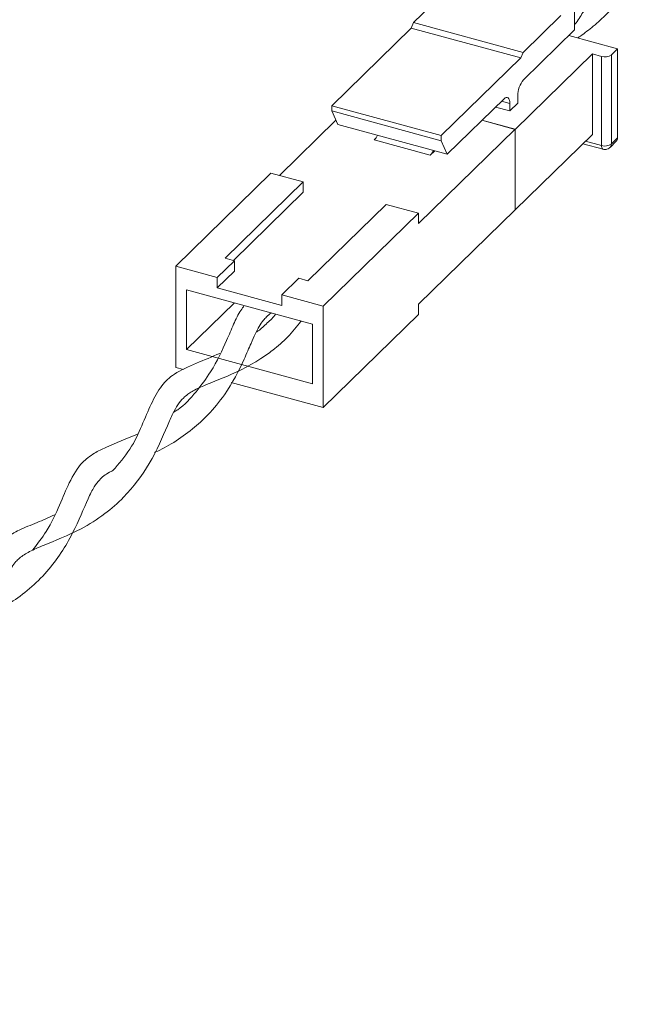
# Paper-space layout 'Sheet1' of a CAD drawing. Header units: millimetres. Extents: x 0 to 864, y 0 to 559.
# Tile 77 of 79: x 668 to 706, y 452 to 512. Entities that reach past the tile are written whole.
import ezdxf

# ---------------------------------------------------------------- set-up
doc = ezdxf.new("R2010")
doc.units = ezdxf.units.MM

psp = doc.layouts.new('Sheet1')

# ---------------------------------------------------------------- linework, layer by layer
at = {"color": 7, "linetype": 'Continuous', "lineweight": 15}
for p, q in [((694.591, 514.363), (692.262, 512.091)), ((702.183, 511.638), (702.183, 513.798)), ((701.343, 512.528), (699.015, 510.255)), ((692.113, 511.751), (687.212, 506.969)), ((692.262, 512.091), (692.113, 511.751)), ((698.865, 509.916), (692.113, 511.751)), ((692.262, 512.091), (699.015, 510.255)), ((702.183, 511.638), (699.033, 508.563)), ((704.838, 510.479), (701.832, 511.295)), ((704.838, 510.479), (704.452, 510.103)), ((704.838, 510.479), (704.838, 504.988)), ((698.865, 509.916), (693.965, 505.133)), ((698.527, 505.511), (703.287, 510.157)), ((698.865, 509.916), (699.015, 510.255)), ((703.844, 510.006), (703.287, 510.157)), ((703.287, 505.194), (703.287, 510.157)), ((703.844, 504.516), (703.844, 510.006)), ((704.452, 510.103), (704.452, 504.613)), ((697.843, 507.402), (694.341, 503.983)), ((698.683, 507.129), (698.683, 507.579)), ((687.212, 506.969), (693.965, 505.133)), ((687.212, 506.969), (687.212, 506.647)), ((693.965, 504.812), (687.212, 506.647)), ((687.212, 506.647), (687.588, 505.818)), ((698.193, 506.65), (697.317, 506.888)), ((698.193, 507.1), (697.678, 507.24)), ((698.193, 506.65), (698.683, 507.129)), ((698.193, 507.1), (698.193, 506.65)), ((683.986, 502.674), (687.471, 506.076)), ((696.477, 506.068), (698.514, 505.515)), ((696.477, 506.068), (698.527, 505.511)), ((694.341, 503.983), (687.588, 505.818)), ((692.558, 499.702), (698.514, 505.515)), ((698.514, 505.515), (698.514, 500.552)), ((698.527, 505.511), (698.527, 500.548)), ((693.286, 503.922), (689.837, 504.859)), ((693.965, 505.133), (693.965, 504.812)), ((698.527, 500.548), (703.287, 505.194)), ((704.838, 504.988), (704.452, 504.613)), ((694.341, 503.983), (693.965, 504.812)), ((702.701, 504.622), (703.936, 504.287)), ((702.865, 504.782), (703.844, 504.516)), ((704.369, 504.399), (704.754, 504.775)), ((693.565, 504.194), (693.286, 503.922)), ((677.603, 497.087), (683.47, 502.814)), ((685.46, 502.273), (683.47, 502.814)), ((680.643, 497.571), (685.46, 502.273)), ((685.46, 501.631), (685.46, 502.273)), ((685.46, 501.631), (681.158, 497.431)), ((690.568, 500.885), (685.75, 496.183)), ((692.558, 500.345), (690.568, 500.885)), ((686.69, 494.617), (692.558, 500.345)), ((698.514, 500.552), (692.558, 494.739)), ((692.558, 500.345), (692.558, 499.702)), ((698.514, 500.552), (698.527, 500.548)), ((681.213, 497.416), (680.643, 497.571)), ((677.603, 490.838), (677.603, 497.087)), ((680.163, 496.391), (677.603, 497.087)), ((680.163, 496.391), (681.213, 497.416)), ((681.213, 497.416), (681.213, 496.773)), ((681.213, 496.773), (680.163, 495.748)), ((680.163, 495.748), (680.163, 496.391)), ((685.193, 496.335), (684.143, 495.31)), ((685.75, 496.183), (685.193, 496.335)), ((680.163, 495.748), (684.143, 494.667)), ((686.027, 493.512), (678.266, 495.621)), ((678.266, 495.621), (678.266, 491.944)), ((684.143, 495.31), (686.69, 494.617)), ((684.143, 495.31), (684.143, 494.667)), ((681.213, 494.82), (678.266, 491.944)), ((686.69, 488.369), (686.69, 494.617)), ((692.558, 494.096), (692.558, 494.739)), ((692.558, 494.096), (686.69, 488.369)), ((686.027, 489.835), (686.027, 493.512)), ((678.266, 491.944), (686.027, 489.835)), ((677.603, 490.838), (678.084, 490.707)), ((681.016, 489.911), (686.69, 488.369))]:
    psp.add_line(p, q, dxfattribs=at)
at = {"color": 7, "linetype": 'Continuous', "lineweight": 15, "flags": 128}
for points in [[(697.843, 507.402), (697.911, 507.456), (697.977, 507.483), (698.037, 507.483), (698.09, 507.455), (698.134, 507.4), (698.166, 507.32), (698.186, 507.219), (698.193, 507.1)], [(703.906, 504.303), (703.921, 504.293), (703.937, 504.287)]]:
    psp.add_lwpolyline(points, dxfattribs=at)
at = {"color": 7, "linetype": 'Continuous', "lineweight": 15}
for centre, radius, start, end in [((704.051, 510.668), 0.694, 252.69603, 305.39891), ((700.217, 507.588), 1.534, 140.51294, 180.34344), ((689.111, 505.545), 0.999, 316.63573, 336.98), ((704.547, 504.979), 0.291, 315.35447, 1.91129), ((692.56, 504.608), 0.999, 316.63573, 336.98), ((704.133, 504.484), 0.29, 173.72314, 218.53402), ((704.051, 505.178), 0.694, 252.69603, 305.39891), ((704.162, 504.603), 0.291, 315.40124, 1.90994)]:
    psp.add_arc(centre, radius, start, end, dxfattribs=at)
for points, knots in [([(702.382, 511.146), (702.437, 511.184), (702.76, 511.407), (703.371, 511.887), (704.326, 512.73), (705.293, 513.891), (706.242, 515.27), (707.001, 516.567), (707.59, 517.522), (708.019, 517.948), (708.186, 518.114)], [0, 0, 0, 0, 0.019671, 0.115915, 0.2229, 0.381822, 0.544086, 0.722047, 0.892172, 1, 1, 1, 1]), ([(702.183, 511.968), (702.191, 511.976), (702.407, 512.207), (702.659, 512.74), (703.087, 513.15), (703.302, 513.357)], [0, 0, 0, 0, 0.0179649, 0.5056649, 1, 1, 1, 1]), ([(703.904, 504.297), (703.959, 504.284), (704.051, 504.261), (704.198, 504.289), (704.305, 504.333), (704.352, 504.389), (704.364, 504.404)], [0, 0, 0, 0, 0.334005, 0.564336, 0.887631, 1, 1, 1, 1]), ([(681.827, 494.653), (681.755, 494.556), (681.502, 494.216), (681.166, 493.518), (680.649, 492.281), (679.963, 490.793), (678.869, 489.328), (678.078, 488.445), (677.559, 488.133), (677.477, 488.083)], [0, 0, 0, 0, 0.059461, 0.208319, 0.359629, 0.623907, 0.793193, 0.966983, 1, 1, 1, 1]), ([(676.296, 485.601), (676.318, 485.611), (677.005, 485.899), (678.286, 486.689), (679.686, 487.979), (680.879, 489.444), (681.704, 491.048), (682.301, 492.482), (682.665, 493.268), (682.956, 493.701), (683.211, 493.973), (683.383, 494.137), (683.484, 494.196), (683.493, 494.201)], [0, 0, 0, 0, 0.006513, 0.204132, 0.293599, 0.406511, 0.599708, 0.69777, 0.833027, 0.904865, 0.945719, 0.995565, 1, 1, 1, 1]), ([(683.771, 494.125), (683.752, 494.102), (683.575, 493.878), (683.176, 493.537), (682.8, 493.158), (682.59, 493.034), (682.58, 493.028)], [0, 0, 0, 0, 0.054534, 0.528236, 0.977862, 1, 1, 1, 1]), ([(642.026, 451.594), (642.239, 451.713), (643.089, 452.186), (644.554, 453.726), (645.908, 455.972), (646.544, 457.662), (646.974, 458.491), (647.26, 458.888), (647.629, 459.235), (648.143, 459.563), (649.265, 460.033), (650.953, 460.684), (652.633, 461.717), (653.917, 462.79), (654.984, 464.066), (655.735, 465.305), (656.256, 466.378), (656.678, 467.381), (657.036, 468.187), (657.397, 468.78), (657.842, 469.218), (658.553, 469.643), (660.037, 470.193), (662.073, 471.129), (663.704, 472.372), (665.166, 473.89), (666.423, 476.087), (667.05, 477.769), (667.479, 478.532), (667.714, 478.844), (668.069, 479.192), (668.546, 479.497), (669.705, 479.991), (671.429, 480.647), (673.175, 481.735), (674.704, 483.066), (676.151, 485.025), (676.944, 486.914), (677.419, 488.005), (677.732, 488.564), (678.018, 488.918), (678.335, 489.187), (678.701, 489.425), (679.34, 489.734), (680.709, 490.252), (682.304, 490.981), (683.66, 491.949), (684.556, 492.706), (685.063, 493.361), (685.327, 493.702)], [0, 0, 0, 0, 0.009746, 0.038793, 0.074621, 0.111573, 0.124883, 0.140294, 0.150119, 0.166909, 0.188676, 0.22606, 0.244549, 0.264849, 0.287816, 0.306028, 0.321437, 0.338455, 0.358185, 0.373869, 0.392986, 0.408181, 0.441295, 0.479371, 0.497546, 0.518012, 0.556514, 0.594232, 0.607837, 0.619386, 0.627331, 0.646863, 0.667064, 0.7047, 0.727002, 0.746028, 0.779087, 0.81725, 0.833444, 0.848166, 0.863018, 0.872806, 0.880797, 0.898872, 0.920185, 0.957278, 0.968689, 0.983703, 1, 1, 1, 1]), ([(680.328, 491.705), (679.835, 491.501), (678.783, 491.066), (677.543, 490.526), (676.675, 489.729), (676.083, 488.625), (675.53, 487.284), (674.871, 485.801), (674.096, 484.913), (673.719, 484.48)], [0, 0, 0, 0, 0.145334, 0.31018, 0.438696, 0.586372, 0.727337, 0.867287, 1, 1, 1, 1]), ([(675.245, 486.734), (674.567, 486.459), (673.594, 486.065), (672.65, 485.608), (672.188, 485.292), (671.607, 484.771), (671.054, 483.843), (670.455, 482.364), (669.773, 480.875), (669.071, 479.96), (668.777, 479.577)], [0, 0, 0, 0, 0.202712, 0.290627, 0.350092, 0.403223, 0.57869, 0.727262, 0.885786, 1, 1, 1, 1]), ([(666.116, 475.705), (666.551, 475.902), (667.769, 476.451), (669.794, 478.199), (671.357, 480.67), (672.074, 482.544), (672.54, 483.46), (672.945, 483.979), (673.286, 484.276), (673.649, 484.447), (673.719, 484.48)], [0, 0, 0, 0, 0.1070615, 0.2997302, 0.4922459, 0.69039, 0.7886949, 0.8622901, 0.9735844, 1, 1, 1, 1]), ([(670.13, 481.751), (669.765, 481.589), (668.969, 481.237), (667.98, 480.86), (666.893, 480.246), (666.078, 479.208), (665.363, 477.401), (664.572, 475.681), (663.803, 474.754), (663.632, 474.549)], [0, 0, 0, 0, 0.1057054, 0.2303151, 0.3368842, 0.5285017, 0.7173448, 0.9373039, 1, 1, 1, 1])]:
    psp.add_open_spline(points, degree=3, knots=knots, dxfattribs=at)

doc.saveas('drawing.dxf')
